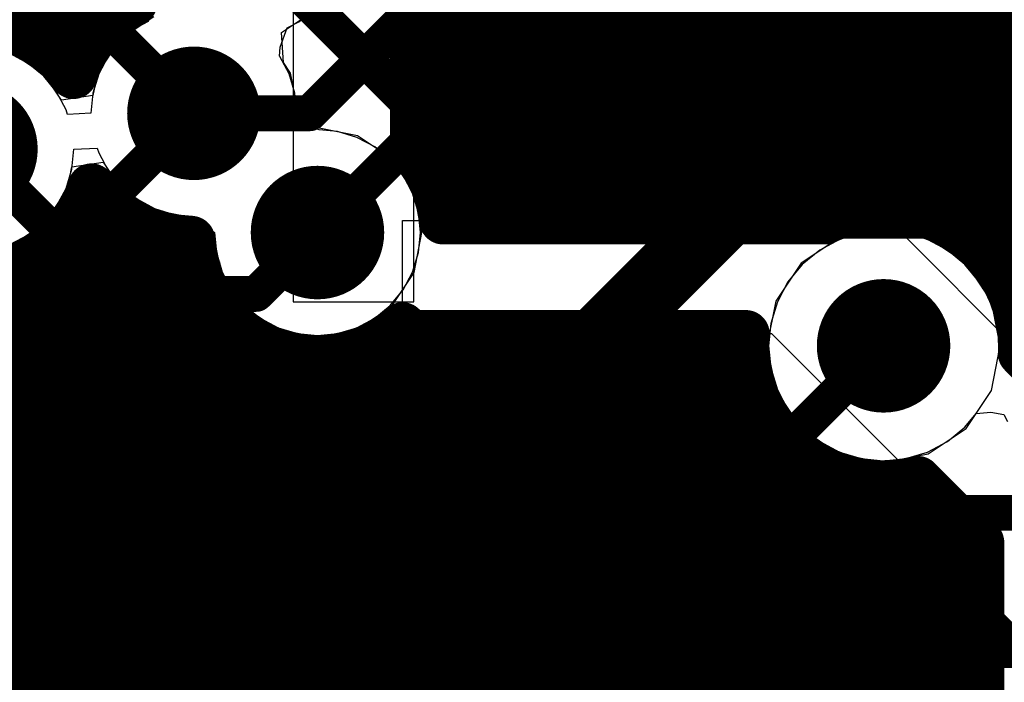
# Model space of a CAD drawing. Header units: millimetres. Extents: x 1.27 to 3.86, y 0.66 to 4.7.
# Tile 156 of 236: x 3 to 3.17, y 3.29 to 3.4. Entities that reach past the tile are written whole.
import ezdxf

# ---------------------------------------------------------------- set-up
doc = ezdxf.new("R2010")
doc.units = ezdxf.units.MM
doc.header["$MEASUREMENT"] = 0
for name, color, linetype in [('BottomLayer', 5, 'Continuous'), ('MidLayer1', 16, 'Continuous'), ('MidLayer2', 76, 'Continuous'), ('MidLayer3', 90, 'Continuous'), ('MidLayer4', 156, 'Continuous'), ('MidLayer5', 130, 'Continuous'), ('MidLayer6', 216, 'Continuous'), ('MultiLayer', 9, 'Continuous'), ('TopLayer', 1, 'Continuous'), ('ViaHoleLayer', 16, 'Continuous')]:
    doc.layers.add(name, color=color, linetype=linetype)

# ---------------------------------------------------------------- blocks, each defined once
blk = doc.blocks.new('0402_B_82')
at = {"layer": 'BottomLayer'}
for points in [[(-0.03937, 0.01181), (-0.03937, -0.01181), (-0.00787, 0.01181), (-0.00787, -0.01181)], [(0.00787, 0.01181), (0.00787, -0.01181), (0.03937, 0.01181), (0.03937, -0.01181)]]:
    blk.add_solid(points, dxfattribs=at)
blk = doc.blocks.new('0402_B_83')
at = {"layer": 'BottomLayer'}
for points in [[(-0.03937, 0.01181), (-0.03937, -0.01181), (-0.00787, 0.01181), (-0.00787, -0.01181)], [(0.00787, 0.01181), (0.00787, -0.01181), (0.03937, 0.01181), (0.03937, -0.01181)]]:
    blk.add_solid(points, dxfattribs=at)
blk = doc.blocks.new('0603_145')
at = {"layer": 'TopLayer'}
for points in [[(-0.01181, -0.0187), (-0.01181, 0.0187), (-0.05118, -0.0187), (-0.05118, 0.0187)], [(0.05118, -0.0187), (0.05118, 0.0187), (0.01181, -0.0187), (0.01181, 0.0187)]]:
    blk.add_solid(points, dxfattribs=at)
blk = doc.blocks.new('0402L_159')
at = {"layer": 'TopLayer'}
for points in [[(-0.00787, -0.00984), (-0.00787, 0.00984), (-0.0315, -0.00984), (-0.0315, 0.00984)], [(0.0315, -0.00984), (0.0315, 0.00984), (0.00787, -0.00984), (0.00787, 0.00984)]]:
    blk.add_solid(points, dxfattribs=at)
blk = doc.blocks.new('0201_S____B_269')
at = {"layer": 'BottomLayer'}
for points in [[(-0.02205, 0.00827), (-0.02205, -0.00827), (-0.00394, 0.00827), (-0.00394, -0.00827)], [(0.00394, 0.00827), (0.00394, -0.00827), (0.02205, 0.00827), (0.02205, -0.00827)]]:
    blk.add_solid(points, dxfattribs=at)
blk = doc.blocks.new('0201_S____B_270')
at = {"layer": 'BottomLayer'}
for points in [[(-0.02205, 0.00827), (-0.02205, -0.00827), (-0.00394, 0.00827), (-0.00394, -0.00827)], [(0.00394, 0.00827), (0.00394, -0.00827), (0.02205, 0.00827), (0.02205, -0.00827)]]:
    blk.add_solid(points, dxfattribs=at)
blk = doc.blocks.new('K_______CX3225SA_381')
at = {"layer": 'TopLayer', "const_width": 0.00207}
for points in [[(-0.05605, 0.0688, 1), (-0.05399, 0.0688, 1)], [(-0.01885, 0.0688, 1), (-0.01678, 0.0688, 1)], [(0.01678, 0.0688, 1), (0.01885, 0.0688, 1)], [(0.05399, 0.0688, 1), (0.05605, 0.0688, 1)], [(-0.05605, 0.01585, 1), (-0.05399, 0.01585, 1)], [(-0.01885, 0.01585, 1), (-0.01678, 0.01585, 1)], [(0.01678, 0.01585, 1), (0.01885, 0.01585, 1)], [(0.05399, 0.01585, 1), (0.05605, 0.01585, 1)], [(-0.05605, -0.01585, 1), (-0.05399, -0.01585, 1)], [(-0.01885, -0.01585, 1), (-0.01678, -0.01585, 1)], [(0.01678, -0.01585, 1), (0.01885, -0.01585, 1)], [(0.05399, -0.01585, 1), (0.05605, -0.01585, 1)], [(-0.05605, -0.0688, 1), (-0.05399, -0.0688, 1)], [(-0.01885, -0.0688, 1), (-0.01678, -0.0688, 1)], [(0.01678, -0.0688, 1), (0.01885, -0.0688, 1)], [(0.05399, -0.0688, 1), (0.05605, -0.0688, 1)]]:
    blk.add_lwpolyline(points, format="xyb", close=True, dxfattribs=at)
at = {"layer": 'TopLayer'}
for points in [[(-0.05502, 0.01378), (-0.01781, 0.01378), (-0.05502, 0.07087), (-0.01781, 0.07087)], [(0.01781, 0.01378), (0.05502, 0.01378), (0.01781, 0.07087), (0.05502, 0.07087)], [(-0.05709, 0.01585), (-0.01575, 0.01585), (-0.05709, 0.0688), (-0.01575, 0.0688)], [(0.01575, 0.01585), (0.05709, 0.01585), (0.01575, 0.0688), (0.05709, 0.0688)], [(-0.05502, -0.07087), (-0.01781, -0.07087), (-0.05502, -0.01378), (-0.01781, -0.01378)], [(0.01781, -0.07087), (0.05502, -0.07087), (0.01781, -0.01378), (0.05502, -0.01378)], [(-0.05709, -0.0688), (-0.01575, -0.0688), (-0.05709, -0.01585), (-0.01575, -0.01585)], [(0.01575, -0.0688), (0.05709, -0.0688), (0.01575, -0.01585), (0.05709, -0.01585)]]:
    blk.add_solid(points, dxfattribs=at)

msp = doc.modelspace()

# ---------------------------------------------------------------- linework, layer by layer
at = {"layer": 'BottomLayer', "const_width": 0.006}
for points in [[(3.04942, 3.385), (3.07042, 3.406)], [(3.05074, 3.365), (3.07774, 3.392)], [(3.07774, 3.392), (3.15401, 3.392)], [(3.03, 3.385), (3.04942, 3.385)], [(3.01874, 3.29659), (3.01874, 3.34836)], [(3.12901, 3.32927), (3.14574, 3.346)], [(3.12901, 3.309), (3.12901, 3.32927)], [(3.15373, 3.309), (3.16653, 3.2962)], [(3.16653, 3.2962), (3.23017, 3.2962)]]:
    msp.add_lwpolyline(points, dxfattribs=at)
at = {"layer": 'BottomLayer'}
for points, const_width in [([(3.0244, 3.385, 1), (3.0356, 3.385, 1)], 0.0112), ([(3.07624, 3.392, 1), (3.07924, 3.392, 1)], 0.003), ([(3.07624, 3.392, 1), (3.07924, 3.392, 1)], 0.003), ([(3.15251, 3.392, 1), (3.15551, 3.392, 1)], 0.003), ([(2.98699, 3.379, 1), (2.99819, 3.379, 1)], 0.0112), ([(3.0285, 3.385, 1), (3.0315, 3.385, 1)], 0.003), ([(3.04792, 3.385, 1), (3.05092, 3.385, 1)], 0.003), ([(3.04792, 3.385, 1), (3.05092, 3.385, 1)], 0.003), ([(3.04514, 3.365, 1), (3.05634, 3.365, 1)], 0.0112), ([(3.04924, 3.365, 1), (3.05224, 3.365, 1)], 0.003), ([(3.14014, 3.346, 1), (3.15134, 3.346, 1)], 0.0112), ([(3.01724, 3.34836, 1), (3.02024, 3.34836, 1)], 0.003), ([(3.14424, 3.346, 1), (3.14724, 3.346, 1)], 0.003), ([(3.12751, 3.32927, 1), (3.13051, 3.32927, 1)], 0.003), ([(3.12751, 3.32927, 1), (3.13051, 3.32927, 1)], 0.003), ([(3.12751, 3.309, 1), (3.13051, 3.309, 1)], 0.003), ([(3.15223, 3.309, 1), (3.15523, 3.309, 1)], 0.003), ([(3.01724, 3.29659, 1), (3.02024, 3.29659, 1)], 0.003), ([(3.16503, 3.2962, 1), (3.16803, 3.2962, 1)], 0.003), ([(3.16503, 3.2962, 1), (3.16803, 3.2962, 1)], 0.003)]:
    msp.add_lwpolyline(points, format="xyb", close=True, dxfattribs=dict(at, const_width=const_width))
at = {"layer": 'MidLayer1'}
for p, q in [((3.0669, 3.35337), (3.0669, 3.46419)), ((3.04668, 3.43979), (3.04668, 3.35337)), ((3.065, 3.348), (3.065, 3.367)), ((3.065, 3.367), (3.14666, 3.367)), ((3.14666, 3.367), (3.17815, 3.3355)), ((3.04668, 3.35337), (3.0669, 3.35337)), ((3.127, 3.348), (3.065, 3.348)), ((3.162, 3.313), (3.127, 3.348)), ((3.162, 3.236), (3.162, 3.313))]:
    msp.add_line(p, q, dxfattribs=at)
at = {"layer": 'MidLayer1', "const_width": 0.008}
for points in [[(3.005, 3.39619), (3.005, 4.674)], [(3.01, 3.39203), (3.01, 4.674)], [(3.015, 3.39998), (3.015, 4.674)], [(3, 3.39886), (3, 3.84618)], [(3.115, 3.367), (3.115, 3.532)], [(3.12, 3.367), (3.12, 3.532)], [(3.125, 3.367), (3.125, 3.532)], [(3.13, 3.367), (3.13, 3.532)], [(3.135, 3.367), (3.135, 3.532)], [(3.14, 3.36848), (3.14, 3.532)], [(3.145, 3.36919), (3.145, 3.532)], [(3.15, 3.3688), (3.15, 3.532)], [(3.155, 3.36727), (3.155, 3.532)], [(3.16, 3.3643), (3.16, 3.532)], [(3.165, 3.35893), (3.165, 3.532)], [(3.07, 3.37386), (3.07, 3.50972)], [(3.0669, 3.37872), (3.0669, 3.46419)], [(3.075, 3.367), (3.075, 3.42216)], [(3.11, 3.367), (3.11, 3.4219)], [(3.08, 3.367), (3.08, 3.41694)], [(3.105, 3.367), (3.105, 3.41681)], [(3.085, 3.367), (3.085, 3.4142)], [(3.1, 3.367), (3.1, 3.41414)], [(3.09, 3.367), (3.09, 3.41296)], [(3.095, 3.367), (3.095, 3.41294)], [(2.99548, 3.4), (3.01502, 3.4)], [(3.0669, 3.4), (3.2575, 3.4)], [(3.0065, 3.395), (3.01131, 3.395)], [(3.0669, 3.395), (3.4241, 3.395)], [(3.0669, 3.39), (3.42417, 3.39)], [(3.0669, 3.385), (3.42536, 3.385)], [(3.0669, 3.38), (3.42789, 3.38)], [(3.06943, 3.375), (3.43244, 3.375)], [(3.01179, 3.37), (3.01502, 3.37)], [(3.015, 3.28403), (3.015, 3.37002)], [(3.07134, 3.37), (3.44403, 3.37)], [(3.01, 3.2782), (3.01, 3.3669)], [(3.07184, 3.367), (3.13588, 3.367)], [(3.02, 3.28704), (3.02, 3.3663)], [(3.00851, 3.365), (3.02296, 3.365)], [(3.025, 3.28849), (3.025, 3.3644)], [(3.15905, 3.365), (3.827, 3.365)], [(3.005, 3.149), (3.005, 3.36181)], [(3.03, 3.28868), (3.03, 3.3606)], [(3, 3.149), (3, 3.35914)], [(3.002, 3.36), (3.03014, 3.36)], [(3.16424, 3.36), (3.827, 3.36)], [(2.94, 3.355), (3.03205, 3.355)], [(3.16712, 3.355), (3.827, 3.355)], [(3.035, 3.28767), (3.035, 3.3508)], [(2.935, 3.35), (3.03576, 3.35)], [(3.16859, 3.35), (3.827, 3.35)], [(3.065, 3.348), (3.12263, 3.348)], [(3.065, 3.21396), (3.065, 3.348)], [(3.07, 3.21617), (3.07, 3.348)], [(3.075, 3.21713), (3.075, 3.348)], [(3.08, 3.21698), (3.08, 3.348)], [(3.085, 3.21571), (3.085, 3.348)], [(3.09, 3.2131), (3.09, 3.348)], [(3.095, 3.20843), (3.095, 3.348)], [(3.1, 3.19796), (3.1, 3.348)], [(3.105, 3.208), (3.105, 3.348)], [(3.11, 3.213), (3.11, 3.348)], [(3.115, 3.218), (3.115, 3.348)], [(3.12, 3.223), (3.12, 3.348)], [(3.04, 3.28525), (3.04, 3.34672)], [(3.06, 3.20997), (3.06, 3.34593)], [(2.93, 3.345), (3.0437, 3.345)], [(3.045, 3.28065), (3.045, 3.34459)], [(3.05, 3.17895), (3.05, 3.34381)], [(3.055, 3.20185), (3.055, 3.34423)], [(3.05778, 3.345), (3.12256, 3.345)], [(3.16891, 3.34475), (3.17815, 3.3355)], [(3.16892, 3.345), (3.43484, 3.345)], [(2.928, 3.34), (3.12333, 3.34)], [(3.125, 3.228), (3.125, 3.3356)], [(2.928, 3.335), (3.12531, 3.335)], [(2.928, 3.33), (3.12894, 3.33)], [(3.13, 3.228), (3.13, 3.32895)], [(2.928, 3.325), (3.13587, 3.325)], [(3.135, 3.228), (3.135, 3.32543)], [(3.14, 3.228), (3.14, 3.32352)], [(3.145, 3.228), (3.145, 3.32281)], [(3.15, 3.228), (3.15, 3.32319)], [(3.15148, 3.32352), (3.162, 3.313)], [(2.928, 3.32), (3.155, 3.32)], [(3.155, 3.229), (3.155, 3.32)], [(2.928, 3.315), (3.16, 3.315)], [(3.16, 3.234), (3.16, 3.315)], [(3.162, 3.236), (3.162, 3.313)], [(2.928, 3.31), (3.162, 3.31)], [(2.928, 3.305), (3.162, 3.305)], [(2.928, 3.3), (3.162, 3.3)], [(2.928, 3.295), (3.162, 3.295)], [(2.928, 3.29), (3.162, 3.29)]]:
    msp.add_lwpolyline(points, dxfattribs=at)
for points in [[(3.01993, 3.40365, -0.737918), (3.04668, 3.43408)], [(3.00979, 3.3914, -0.19472), (3.01993, 3.40365)], [(3.0128, 3.3726, -4.218085), (3.00979, 3.3914)], [(3.0669, 3.37872, -0.153521), (3.07184, 3.367)], [(3.02957, 3.3638, -0.235755), (3.0128, 3.3726)], [(3.13588, 3.367, -0.54951), (3.16894, 3.346)], [(3.065, 3.34931, -0.631179), (3.02957, 3.3638)], [(3.15148, 3.32352, -0.516502), (3.12263, 3.348)]]:
    msp.add_lwpolyline(points, format="xyb", dxfattribs=at)
at = {"layer": 'MidLayer1'}
for points, const_width in [([(3.01793, 3.40365, 1), (3.02193, 3.40365, 1)], 0.004), ([(3.01793, 3.40365, 1), (3.02193, 3.40365, 1)], 0.004), ([(3.013, 3.39998, 1), (3.017, 3.39998, 1)], 0.004), ([(3.01302, 3.4, 1), (3.01702, 3.4, 1)], 0.004), ([(3.0649, 3.4, 1), (3.0689, 3.4, 1)], 0.004), ([(2.998, 3.39886, 1), (3.002, 3.39886, 1)], 0.004), ([(3.003, 3.39619, 1), (3.007, 3.39619, 1)], 0.004), ([(3.0045, 3.395, 1), (3.0085, 3.395, 1)], 0.004), ([(3.00931, 3.395, 1), (3.01331, 3.395, 1)], 0.004), ([(3.0649, 3.395, 1), (3.0689, 3.395, 1)], 0.004), ([(3.008, 3.39203, 1), (3.012, 3.39203, 1)], 0.004), ([(3.0244, 3.385, 1), (3.0356, 3.385, 1)], 0.0112), ([(3.00779, 3.3914, 1), (3.01179, 3.3914, 1)], 0.004), ([(3.00779, 3.3914, 1), (3.01179, 3.3914, 1)], 0.004), ([(3.0649, 3.39, 1), (3.0689, 3.39, 1)], 0.004), ([(2.98699, 3.379, 1), (2.99819, 3.379, 1)], 0.0112), ([(3.0649, 3.385, 1), (3.0689, 3.385, 1)], 0.004), ([(3.0649, 3.38, 1), (3.0689, 3.38, 1)], 0.004), ([(3.0649, 3.37872, 1), (3.0689, 3.37872, 1)], 0.004), ([(3.0649, 3.37872, 1), (3.0689, 3.37872, 1)], 0.004), ([(3.06743, 3.375, 1), (3.07143, 3.375, 1)], 0.004), ([(3.068, 3.37386, 1), (3.072, 3.37386, 1)], 0.004), ([(3.0108, 3.3726, 1), (3.0148, 3.3726, 1)], 0.004), ([(3.0108, 3.3726, 1), (3.0148, 3.3726, 1)], 0.004), ([(3.04514, 3.365, 1), (3.05634, 3.365, 1)], 0.0112), ([(3.00979, 3.37, 1), (3.01379, 3.37, 1)], 0.004), ([(3.013, 3.37002, 1), (3.017, 3.37002, 1)], 0.004), ([(3.01302, 3.37, 1), (3.01702, 3.37, 1)], 0.004), ([(3.06934, 3.37, 1), (3.07334, 3.37, 1)], 0.004), ([(3.138, 3.36848, 1), (3.142, 3.36848, 1)], 0.004), ([(3.143, 3.36919, 1), (3.147, 3.36919, 1)], 0.004), ([(3.148, 3.3688, 1), (3.152, 3.3688, 1)], 0.004), ([(3.00934, 3.36343, 1), (3.01721, 3.36343, 1)], 0.00787), ([(3.008, 3.3669, 1), (3.012, 3.3669, 1)], 0.004), ([(3.06984, 3.367, 1), (3.07384, 3.367, 1)], 0.004), ([(3.06984, 3.367, 1), (3.07384, 3.367, 1)], 0.004), ([(3.073, 3.367, 1), (3.077, 3.367, 1)], 0.004), ([(3.078, 3.367, 1), (3.082, 3.367, 1)], 0.004), ([(3.083, 3.367, 1), (3.087, 3.367, 1)], 0.004), ([(3.088, 3.367, 1), (3.092, 3.367, 1)], 0.004), ([(3.093, 3.367, 1), (3.097, 3.367, 1)], 0.004), ([(3.098, 3.367, 1), (3.102, 3.367, 1)], 0.004), ([(3.103, 3.367, 1), (3.107, 3.367, 1)], 0.004), ([(3.108, 3.367, 1), (3.112, 3.367, 1)], 0.004), ([(3.113, 3.367, 1), (3.117, 3.367, 1)], 0.004), ([(3.118, 3.367, 1), (3.122, 3.367, 1)], 0.004), ([(3.123, 3.367, 1), (3.127, 3.367, 1)], 0.004), ([(3.128, 3.367, 1), (3.132, 3.367, 1)], 0.004), ([(3.133, 3.367, 1), (3.137, 3.367, 1)], 0.004), ([(3.13388, 3.367, 1), (3.13788, 3.367, 1)], 0.004), ([(3.13388, 3.367, 1), (3.13788, 3.367, 1)], 0.004), ([(3.153, 3.36727, 1), (3.157, 3.36727, 1)], 0.004), ([(3.018, 3.3663, 1), (3.022, 3.3663, 1)], 0.004), ([(3.00651, 3.365, 1), (3.01051, 3.365, 1)], 0.004), ([(3.02096, 3.365, 1), (3.02496, 3.365, 1)], 0.004), ([(3.023, 3.3644, 1), (3.027, 3.3644, 1)], 0.004), ([(3.02757, 3.3638, 1), (3.03157, 3.3638, 1)], 0.004), ([(3.02757, 3.3638, 1), (3.03157, 3.3638, 1)], 0.004), ([(3.15705, 3.365, 1), (3.16105, 3.365, 1)], 0.004), ([(3.158, 3.3643, 1), (3.162, 3.3643, 1)], 0.004), ([(3.003, 3.36181, 1), (3.007, 3.36181, 1)], 0.004), ([(3.028, 3.3606, 1), (3.032, 3.3606, 1)], 0.004), ([(2.998, 3.35914, 1), (3.002, 3.35914, 1)], 0.004), ([(3, 3.36, 1), (3.004, 3.36, 1)], 0.004), ([(3.02814, 3.36, 1), (3.03214, 3.36, 1)], 0.004), ([(3.16224, 3.36, 1), (3.16624, 3.36, 1)], 0.004), ([(3.163, 3.35893, 1), (3.167, 3.35893, 1)], 0.004), ([(3.03005, 3.355, 1), (3.03405, 3.355, 1)], 0.004), ([(3.16512, 3.355, 1), (3.16912, 3.355, 1)], 0.004), ([(3.14014, 3.346, 1), (3.15134, 3.346, 1)], 0.0112), ([(3.02629, 3.34648, 1), (3.03416, 3.34648, 1)], 0.00787), ([(3.033, 3.3508, 1), (3.037, 3.3508, 1)], 0.004), ([(3.03376, 3.35, 1), (3.03776, 3.35, 1)], 0.004), ([(3.063, 3.34931, 1), (3.067, 3.34931, 1)], 0.004), ([(3.16659, 3.35, 1), (3.17059, 3.35, 1)], 0.004), ([(3.063, 3.348, 1), (3.067, 3.348, 1)], 0.004), ([(3.063, 3.348, 1), (3.067, 3.348, 1)], 0.004), ([(3.068, 3.348, 1), (3.072, 3.348, 1)], 0.004), ([(3.073, 3.348, 1), (3.077, 3.348, 1)], 0.004), ([(3.078, 3.348, 1), (3.082, 3.348, 1)], 0.004), ([(3.083, 3.348, 1), (3.087, 3.348, 1)], 0.004), ([(3.088, 3.348, 1), (3.092, 3.348, 1)], 0.004), ([(3.093, 3.348, 1), (3.097, 3.348, 1)], 0.004), ([(3.098, 3.348, 1), (3.102, 3.348, 1)], 0.004), ([(3.103, 3.348, 1), (3.107, 3.348, 1)], 0.004), ([(3.108, 3.348, 1), (3.112, 3.348, 1)], 0.004), ([(3.113, 3.348, 1), (3.117, 3.348, 1)], 0.004), ([(3.118, 3.348, 1), (3.122, 3.348, 1)], 0.004), ([(3.12063, 3.348, 1), (3.12463, 3.348, 1)], 0.004), ([(3.12063, 3.348, 1), (3.12463, 3.348, 1)], 0.004), ([(3.038, 3.34672, 1), (3.042, 3.34672, 1)], 0.004), ([(3.058, 3.34593, 1), (3.062, 3.34593, 1)], 0.004), ([(3.16694, 3.346, 1), (3.17094, 3.346, 1)], 0.004), ([(3.0417, 3.345, 1), (3.0457, 3.345, 1)], 0.004), ([(3.043, 3.34459, 1), (3.047, 3.34459, 1)], 0.004), ([(3.048, 3.34381, 1), (3.052, 3.34381, 1)], 0.004), ([(3.053, 3.34423, 1), (3.057, 3.34423, 1)], 0.004), ([(3.05578, 3.345, 1), (3.05978, 3.345, 1)], 0.004), ([(3.12056, 3.345, 1), (3.12456, 3.345, 1)], 0.004), ([(3.16691, 3.34475, 1), (3.17091, 3.34475, 1)], 0.004), ([(3.16692, 3.345, 1), (3.17092, 3.345, 1)], 0.004), ([(3.09099, 3.33838, 1), (3.09886, 3.33838, 1)], 0.00787), ([(3.11509, 3.33938, 1), (3.12296, 3.33938, 1)], 0.00787), ([(3.04869, 3.33798, 1), (3.05656, 3.33798, 1)], 0.00787), ([(3.07039, 3.33798, 1), (3.07826, 3.33798, 1)], 0.00787), ([(3.12133, 3.34, 1), (3.12533, 3.34, 1)], 0.004), ([(3.123, 3.3356, 1), (3.127, 3.3356, 1)], 0.004), ([(3.12331, 3.335, 1), (3.12731, 3.335, 1)], 0.004), ([(3.12694, 3.33, 1), (3.13094, 3.33, 1)], 0.004), ([(3.128, 3.32895, 1), (3.132, 3.32895, 1)], 0.004), ([(3.133, 3.32543, 1), (3.137, 3.32543, 1)], 0.004), ([(3.13387, 3.325, 1), (3.13787, 3.325, 1)], 0.004), ([(3.138, 3.32352, 1), (3.142, 3.32352, 1)], 0.004), ([(3.143, 3.32281, 1), (3.147, 3.32281, 1)], 0.004), ([(3.148, 3.32319, 1), (3.152, 3.32319, 1)], 0.004), ([(3.14948, 3.32352, 1), (3.15348, 3.32352, 1)], 0.004), ([(3.14948, 3.32352, 1), (3.15348, 3.32352, 1)], 0.004), ([(3.153, 3.32, 1), (3.157, 3.32, 1)], 0.004), ([(3.153, 3.32, 1), (3.157, 3.32, 1)], 0.004), ([(3.14959, 3.31268, 1), (3.15746, 3.31268, 1)], 0.00787), ([(3.158, 3.315, 1), (3.162, 3.315, 1)], 0.004), ([(3.158, 3.315, 1), (3.162, 3.315, 1)], 0.004), ([(3.16, 3.313, 1), (3.164, 3.313, 1)], 0.004), ([(3.16, 3.313, 1), (3.164, 3.313, 1)], 0.004), ([(3.16, 3.31, 1), (3.164, 3.31, 1)], 0.004), ([(3.16, 3.305, 1), (3.164, 3.305, 1)], 0.004), ([(3.16, 3.3, 1), (3.164, 3.3, 1)], 0.004), ([(3.14749, 3.2929, 1), (3.15536, 3.2929, 1)], 0.00787), ([(3.16, 3.295, 1), (3.164, 3.295, 1)], 0.004), ([(3.16, 3.29, 1), (3.164, 3.29, 1)], 0.004), ([(3.04953, 3.26755, 1), (3.00713, 3.26755, 1)], 0.008), ([(3.023, 3.28849, 1), (3.027, 3.28849, 1)], 0.004), ([(3.028, 3.28868, 1), (3.032, 3.28868, 1)], 0.004), ([(3.033, 3.28767, 1), (3.037, 3.28767, 1)], 0.004), ([(3.018, 3.28704, 1), (3.022, 3.28704, 1)], 0.004)]:
    msp.add_lwpolyline(points, format="xyb", close=True, dxfattribs=dict(at, const_width=const_width))
at = {"layer": 'MidLayer2', "const_width": 0.006}
for points in [[(3.07386, 3.32686), (3.171, 3.424)], [(2.99185, 3.42314), (3.03, 3.385)], [(3.04044, 3.3547), (3.05074, 3.365)], [(2.97929, 3.3547), (3.04044, 3.3547)], [(3.11044, 3.3107), (3.14574, 3.346)], [(2.89681, 3.32686), (3.07386, 3.32686)], [(2.90012, 3.3107), (3.11044, 3.3107)], [(2.95078, 3.29496), (3.38376, 3.29496)]]:
    msp.add_lwpolyline(points, dxfattribs=at)
at = {"layer": 'MidLayer2'}
for points, const_width in [([(3.0244, 3.385, 1), (3.0356, 3.385, 1)], 0.0112), ([(2.98699, 3.379, 1), (2.99819, 3.379, 1)], 0.0112), ([(3.0285, 3.385, 1), (3.0315, 3.385, 1)], 0.003), ([(3.04514, 3.365, 1), (3.05634, 3.365, 1)], 0.0112), ([(3.04924, 3.365, 1), (3.05224, 3.365, 1)], 0.003), ([(3.03894, 3.3547, 1), (3.04194, 3.3547, 1)], 0.003), ([(3.03894, 3.3547, 1), (3.04194, 3.3547, 1)], 0.003), ([(3.14014, 3.346, 1), (3.15134, 3.346, 1)], 0.0112), ([(3.14424, 3.346, 1), (3.14724, 3.346, 1)], 0.003), ([(3.07236, 3.32686, 1), (3.07536, 3.32686, 1)], 0.003), ([(3.07236, 3.32686, 1), (3.07536, 3.32686, 1)], 0.003), ([(3.10894, 3.3107, 1), (3.11194, 3.3107, 1)], 0.003), ([(3.10894, 3.3107, 1), (3.11194, 3.3107, 1)], 0.003)]:
    msp.add_lwpolyline(points, format="xyb", close=True, dxfattribs=dict(at, const_width=const_width))
at = {"layer": 'MidLayer3'}
for p, q in [((3.08609, 3.38258), (3.05667, 3.412)), ((3.25471, 3.38258), (3.08609, 3.38258))]:
    msp.add_line(p, q, dxfattribs=at)
at = {"layer": 'MidLayer3', "const_width": 0.006}
for points in [[(3.038, 3.41474), (3.08271, 3.37003)], [(2.99259, 3.379), (3.05359, 3.318)], [(3.08271, 3.37003), (3.19877, 3.37003)], [(3.05359, 3.318), (3.214, 3.318)]]:
    msp.add_lwpolyline(points, dxfattribs=at)
at = {"layer": 'MidLayer3'}
for points, const_width in [([(3.0244, 3.385, 1), (3.0356, 3.385, 1)], 0.0112), ([(2.98699, 3.379, 1), (2.99819, 3.379, 1)], 0.0112), ([(3.04514, 3.365, 1), (3.05634, 3.365, 1)], 0.0112), ([(3.08121, 3.37003, 1), (3.08421, 3.37003, 1)], 0.003), ([(3.08121, 3.37003, 1), (3.08421, 3.37003, 1)], 0.003), ([(3.14014, 3.346, 1), (3.15134, 3.346, 1)], 0.0112), ([(3.05209, 3.318, 1), (3.05509, 3.318, 1)], 0.003), ([(3.05209, 3.318, 1), (3.05509, 3.318, 1)], 0.003)]:
    msp.add_lwpolyline(points, format="xyb", close=True, dxfattribs=dict(at, const_width=const_width))
at = {"layer": 'MidLayer4'}
for p, q in [((3.04471, 3.39854), (3.0504, 3.40234)), ((3.02329, 3.4012), (3.0176, 3.3974)), ((3.0176, 3.3974), (3.0138, 3.39171)), ((3.04501, 3.3935), (3.04471, 3.39854)), ((3.00499, 3.3914), (2.9993, 3.3952)), ((3.0462, 3.39171), (3.04501, 3.3935)), ((3.0078, 3.38719), (3.00499, 3.3914)), ((3.0138, 3.39171), (3.01305, 3.38797)), ((3.04715, 3.38692), (3.0462, 3.39171)), ((3.01305, 3.38797), (3.0078, 3.38719)), ((3.05074, 3.38254), (3.04715, 3.38692)), ((3.05745, 3.3812), (3.05074, 3.38254)), ((3.06314, 3.3774), (3.05745, 3.3812)), ((3.06694, 3.37171), (3.06314, 3.3774)), ((3.00879, 3.37229), (3.00954, 3.37603)), ((3.00954, 3.37603), (3.01479, 3.3768)), ((3.01479, 3.3768), (3.0176, 3.3726)), ((3.0176, 3.3726), (3.02329, 3.3688)), ((3.00499, 3.3666), (3.00879, 3.37229)), ((3.06828, 3.365), (3.06694, 3.37171)), ((3.02329, 3.3688), (3.03, 3.36746)), ((3.03, 3.36746), (3.03358, 3.36308)), ((2.9993, 3.3628), (3.00499, 3.3666)), ((3.06694, 3.35829), (3.06828, 3.365)), ((3.14574, 3.36557), (3.13825, 3.36408)), ((3.15323, 3.36408), (3.14574, 3.36557)), ((3.03358, 3.36308), (3.03454, 3.35829)), ((3.13825, 3.36408), (3.1319, 3.35984)), ((3.15958, 3.35984), (3.15323, 3.36408)), ((3.1319, 3.35984), (3.12765, 3.35349)), ((3.16383, 3.35349), (3.15958, 3.35984)), ((3.03454, 3.35829), (3.03834, 3.3526)), ((3.06314, 3.3526), (3.06694, 3.35829)), ((3.03834, 3.3526), (3.04403, 3.3488)), ((3.05745, 3.3488), (3.06314, 3.3526)), ((3.12765, 3.35349), (3.12616, 3.346)), ((3.16532, 3.346), (3.16383, 3.35349)), ((3.04403, 3.3488), (3.05074, 3.34746)), ((3.05074, 3.34746), (3.05745, 3.3488)), ((3.12616, 3.346), (3.12765, 3.33851)), ((3.16383, 3.33851), (3.16532, 3.346)), ((3.12765, 3.33851), (3.1319, 3.33216)), ((3.15958, 3.33216), (3.16383, 3.33851)), ((3.1319, 3.33216), (3.13825, 3.32791)), ((3.15323, 3.32791), (3.15958, 3.33216)), ((3.13825, 3.32791), (3.14574, 3.32642)), ((3.14574, 3.32642), (3.15323, 3.32791))]:
    msp.add_line(p, q, dxfattribs=at)
at = {"layer": 'MidLayer4', "const_width": 0.0112}
for points in [[(3.0244, 3.385, 1), (3.0356, 3.385, 1)], [(2.98699, 3.379, 1), (2.99819, 3.379, 1)], [(3.04514, 3.365, 1), (3.05634, 3.365, 1)], [(3.14014, 3.346, 1), (3.15134, 3.346, 1)]]:
    msp.add_lwpolyline(points, format="xyb", close=True, dxfattribs=at)
at = {"layer": 'MidLayer5', "const_width": 0.006}
for points in [[(3.05341, 3.43547), (3.11628, 3.3726)], [(2.96438, 3.31938), (3.03, 3.385)], [(3.11628, 3.3726), (3.12189, 3.36699)], [(3.11628, 3.36138), (3.11628, 3.3726)], [(3.11628, 3.36138), (3.12189, 3.36699)], [(3.12189, 3.36699), (3.23146, 3.36699)], [(3.08236, 3.32746), (3.11628, 3.36138)], [(3.08236, 3.27604), (3.08236, 3.32746)]]:
    msp.add_lwpolyline(points, dxfattribs=at)
at = {"layer": 'MidLayer5'}
for points, const_width in [([(3.0244, 3.385, 1), (3.0356, 3.385, 1)], 0.0112), ([(2.98699, 3.379, 1), (2.99819, 3.379, 1)], 0.0112), ([(3.0285, 3.385, 1), (3.0315, 3.385, 1)], 0.003), ([(3.04514, 3.365, 1), (3.05634, 3.365, 1)], 0.0112), ([(3.11478, 3.3726, 1), (3.11778, 3.3726, 1)], 0.003), ([(3.11478, 3.3726, 1), (3.11778, 3.3726, 1)], 0.003), ([(3.11478, 3.3726, 1), (3.11778, 3.3726, 1)], 0.003), ([(3.12039, 3.36699, 1), (3.12339, 3.36699, 1)], 0.003), ([(3.12039, 3.36699, 1), (3.12339, 3.36699, 1)], 0.003), ([(3.12039, 3.36699, 1), (3.12339, 3.36699, 1)], 0.003), ([(3.11478, 3.36138, 1), (3.11778, 3.36138, 1)], 0.003), ([(3.11478, 3.36138, 1), (3.11778, 3.36138, 1)], 0.003), ([(3.11478, 3.36138, 1), (3.11778, 3.36138, 1)], 0.003), ([(3.14014, 3.346, 1), (3.15134, 3.346, 1)], 0.0112), ([(3.08086, 3.32746, 1), (3.08386, 3.32746, 1)], 0.003), ([(3.08086, 3.32746, 1), (3.08386, 3.32746, 1)], 0.003)]:
    msp.add_lwpolyline(points, format="xyb", close=True, dxfattribs=dict(at, const_width=const_width))
at = {"layer": 'MidLayer6'}
for p, q in [((3.02354, 3.40362), (3.02234, 3.40041)), ((3.0476, 3.40037), (3.05022, 3.40252)), ((3.0204, 3.39937), (3.01778, 3.39722)), ((3.02234, 3.40041), (3.0204, 3.39937)), ((3.04446, 3.39612), (3.04566, 3.39933)), ((3.04566, 3.39933), (3.0476, 3.40037)), ((3.01778, 3.39722), (3.01563, 3.3946)), ((3.04437, 3.3946), (3.04446, 3.39612)), ((3.00219, 3.39337), (2.9992, 3.39497)), ((3.01563, 3.3946), (3.01403, 3.39161)), ((3.04441, 3.39453), (3.04437, 3.3946)), ((3.04597, 3.39161), (3.04441, 3.39453)), ((3.00481, 3.39122), (3.00219, 3.39337)), ((3.00696, 3.3886), (3.00481, 3.39122)), ((3.01403, 3.39161), (3.01305, 3.38837)), ((3.04695, 3.38837), (3.04597, 3.39161)), ((3.00856, 3.38561), (3.00696, 3.3886)), ((3.01305, 3.38837), (3.01272, 3.385)), ((3.04728, 3.385), (3.04695, 3.38837)), ((3.0088, 3.38482), (3.00856, 3.38561)), ((3.01272, 3.385), (3.0088, 3.38482)), ((3.05063, 3.38236), (3.04728, 3.385)), ((3.05103, 3.38225), (3.05063, 3.38236)), ((3.05411, 3.38195), (3.05103, 3.38225)), ((3.05735, 3.38097), (3.05411, 3.38195)), ((3.06034, 3.37937), (3.05735, 3.38097)), ((3.00987, 3.379), (3.01379, 3.37918)), ((3.01379, 3.37918), (3.01403, 3.37838)), ((3.06296, 3.37722), (3.06034, 3.37937)), ((3.00954, 3.37563), (3.00987, 3.379)), ((3.01403, 3.37838), (3.01563, 3.3754)), ((3.06511, 3.3746), (3.06296, 3.37722)), ((3.00856, 3.37238), (3.00954, 3.37563)), ((3.01563, 3.3754), (3.01778, 3.37278)), ((3.06671, 3.37161), (3.06511, 3.3746)), ((3.01778, 3.37278), (3.0204, 3.37063)), ((3.00696, 3.3694), (3.00856, 3.37238)), ((3.06769, 3.36837), (3.06671, 3.37161)), ((3.00481, 3.36678), (3.00696, 3.3694)), ((3.0204, 3.37063), (3.02339, 3.36903)), ((3.02339, 3.36903), (3.02663, 3.36805)), ((3.02663, 3.36805), (3.02971, 3.36774)), ((3.02971, 3.36774), (3.0301, 3.36763)), ((3.0301, 3.36763), (3.03346, 3.365)), ((3.06802, 3.365), (3.06769, 3.36837)), ((3.00219, 3.36463), (3.00481, 3.36678)), ((2.9992, 3.36303), (3.00219, 3.36463)), ((3.03346, 3.365), (3.03379, 3.36163)), ((3.06769, 3.36163), (3.06802, 3.365)), ((3.14198, 3.36492), (3.13836, 3.36382)), ((3.14574, 3.36529), (3.14198, 3.36492)), ((3.1495, 3.36492), (3.14574, 3.36529)), ((3.15312, 3.36382), (3.1495, 3.36492)), ((3.13836, 3.36382), (3.13502, 3.36204)), ((3.15646, 3.36204), (3.15312, 3.36382)), ((3.03379, 3.36163), (3.03477, 3.35838)), ((3.06671, 3.35838), (3.06769, 3.36163)), ((3.13502, 3.36204), (3.1321, 3.35964)), ((3.15938, 3.35964), (3.15646, 3.36204)), ((3.1321, 3.35964), (3.1297, 3.35672)), ((3.16178, 3.35672), (3.15938, 3.35964)), ((3.13131, 3.22053), (2.994, 3.35784)), ((3.03477, 3.35838), (3.03637, 3.3554)), ((3.06511, 3.3554), (3.06671, 3.35838)), ((3.1297, 3.35672), (3.12792, 3.35338)), ((3.16243, 3.3555), (3.16178, 3.35672)), ((3.03637, 3.3554), (3.03852, 3.35278)), ((3.06296, 3.35278), (3.06511, 3.3554)), ((3.16458, 3.35509), (3.16243, 3.3555)), ((3.16706, 3.35533), (3.16458, 3.35509)), ((3.03852, 3.35278), (3.04114, 3.35063)), ((3.06034, 3.35063), (3.06296, 3.35278)), ((3.12792, 3.35338), (3.12682, 3.34976)), ((3.04114, 3.35063), (3.04413, 3.34903)), ((3.05735, 3.34903), (3.06034, 3.35063)), ((3.12682, 3.34976), (3.12645, 3.346)), ((3.04413, 3.34903), (3.04737, 3.34805)), ((3.04737, 3.34805), (3.05074, 3.34771)), ((3.05074, 3.34771), (3.05411, 3.34805)), ((3.05411, 3.34805), (3.05735, 3.34903)), ((3.12645, 3.346), (3.12682, 3.34223)), ((3.12682, 3.34223), (3.12792, 3.33862)), ((3.12792, 3.33862), (3.1297, 3.33528)), ((3.1297, 3.33528), (3.1321, 3.33236)), ((3.15938, 3.33236), (3.16127, 3.33466)), ((3.16127, 3.33466), (3.16375, 3.3349)), ((3.16375, 3.3349), (3.1659, 3.3345)), ((3.1659, 3.3345), (3.16655, 3.33328)), ((3.1321, 3.33236), (3.13502, 3.32996)), ((3.15646, 3.32996), (3.15938, 3.33236)), ((3.13502, 3.32996), (3.13836, 3.32817)), ((3.15312, 3.32817), (3.15646, 3.32996)), ((3.13836, 3.32817), (3.14198, 3.32708)), ((3.1495, 3.32708), (3.15312, 3.32817)), ((3.14198, 3.32708), (3.14574, 3.32671)), ((3.14574, 3.32671), (3.1495, 3.32708))]:
    msp.add_line(p, q, dxfattribs=at)
at = {"layer": 'MidLayer6', "const_width": 0.0112}
for points in [[(3.0244, 3.385, 1), (3.0356, 3.385, 1)], [(2.98699, 3.379, 1), (2.99819, 3.379, 1)], [(3.04514, 3.365, 1), (3.05634, 3.365, 1)], [(3.14014, 3.346, 1), (3.15134, 3.346, 1)]]:
    msp.add_lwpolyline(points, format="xyb", close=True, dxfattribs=at)
at = {"layer": 'MultiLayer'}
for points, const_width in [([(3.0244, 3.385, 1), (3.0356, 3.385, 1)], 0.0112), ([(2.98699, 3.379, 1), (2.99819, 3.379, 1)], 0.0112), ([(3.04514, 3.365, 1), (3.05634, 3.365, 1)], 0.0112), ([(3.00934, 3.36343, 1), (3.01721, 3.36343, 1)], 0.00787), ([(3.14014, 3.346, 1), (3.15134, 3.346, 1)], 0.0112), ([(3.02629, 3.34648, 1), (3.03416, 3.34648, 1)], 0.00787), ([(3.09099, 3.33838, 1), (3.09886, 3.33838, 1)], 0.00787), ([(3.11509, 3.33938, 1), (3.12296, 3.33938, 1)], 0.00787), ([(3.04869, 3.33798, 1), (3.05656, 3.33798, 1)], 0.00787), ([(3.07039, 3.33798, 1), (3.07826, 3.33798, 1)], 0.00787), ([(3.14959, 3.31268, 1), (3.15746, 3.31268, 1)], 0.00787), ([(3.14749, 3.2929, 1), (3.15536, 3.2929, 1)], 0.00787)]:
    msp.add_lwpolyline(points, format="xyb", close=True, dxfattribs=dict(at, const_width=const_width))
at = {"layer": 'TopLayer'}
for points, const_width in [([(3.06789, 3.4207), (3.08903, 3.39956)], 0.015), ([(3.08903, 3.39771), (3.08903, 3.39956)], 0.015), ([(3.08903, 3.38541), (3.08903, 3.39771)], 0.015), ([(3.08903, 3.39771), (3.09728, 3.38945)], 0.015), ([(3.16027, 3.38541), (3.18259, 3.36309)], 0.03), ([(3.09728, 3.38541), (3.09728, 3.38945)], 0.015), ([(3.08903, 3.38541), (3.09728, 3.38541)], 0.015), ([(3.01328, 3.36343), (3.03023, 3.34648)], 0.01), ([(3.03023, 3.34648), (3.03873, 3.33798)], 0.01), ([(2.98959, 3.346), (3.00859, 3.346)], 0.004), ([(3.00859, 3.346), (3.03059, 3.324)], 0.004), ([(3.09493, 3.33838), (3.09593, 3.33938)], 0.01), ([(3.09593, 3.33938), (3.11903, 3.33938)], 0.01), ([(3.11903, 3.33171), (3.11903, 3.33938)], 0.01), ([(3.03873, 3.33798), (3.05263, 3.33798)], 0.01), ([(3.05263, 3.33798), (3.07433, 3.33798)], 0.01), ([(3.07433, 3.33798), (3.07473, 3.33838)], 0.01), ([(3.07473, 3.33838), (3.09493, 3.33838)], 0.01), ([(3.11903, 3.33171), (3.12924, 3.32149)], 0.01), ([(3.12924, 3.32149), (3.14471, 3.32149)], 0.01), ([(3.14471, 3.32149), (3.15353, 3.31268)], 0.01), ([(3.03059, 3.324), (3.05133, 3.324)], 0.004), ([(3.05133, 3.324), (3.06991, 3.30542)], 0.004), ([(3.15353, 3.295), (3.15353, 3.31268)], 0.01), ([(3.06991, 3.30542), (3.12086, 3.30542)], 0.004), ([(3.12086, 3.30542), (3.12759, 3.29868)], 0.004), ([(3.15143, 3.2929), (3.15353, 3.295)], 0.01)]:
    msp.add_lwpolyline(points, dxfattribs=dict(at, const_width=const_width))
for points, const_width in [([(3.08528, 3.39956, 1), (3.09278, 3.39956, 1)], 0.0075), ([(3.08528, 3.39956, 1), (3.09278, 3.39956, 1)], 0.0075), ([(3.08528, 3.39771, 1), (3.09278, 3.39771, 1)], 0.0075), ([(3.08528, 3.39771, 1), (3.09278, 3.39771, 1)], 0.0075), ([(3.08528, 3.39771, 1), (3.09278, 3.39771, 1)], 0.0075), ([(3.15277, 3.38541, 1), (3.16777, 3.38541, 1)], 0.015), ([(3.0244, 3.385, 1), (3.0356, 3.385, 1)], 0.0112), ([(3.09353, 3.38945, 1), (3.10103, 3.38945, 1)], 0.0075), ([(3.09353, 3.38945, 1), (3.10103, 3.38945, 1)], 0.0075), ([(3.08528, 3.38541, 1), (3.09278, 3.38541, 1)], 0.0075), ([(3.08528, 3.38541, 1), (3.09278, 3.38541, 1)], 0.0075), ([(3.09353, 3.38541, 1), (3.10103, 3.38541, 1)], 0.0075), ([(3.09353, 3.38541, 1), (3.10103, 3.38541, 1)], 0.0075), ([(2.98699, 3.379, 1), (2.99819, 3.379, 1)], 0.0112), ([(3.04514, 3.365, 1), (3.05634, 3.365, 1)], 0.0112), ([(3.00984, 3.36343, 1), (3.01672, 3.36343, 1)], 0.00688), ([(3.01078, 3.36343, 1), (3.01578, 3.36343, 1)], 0.005), ([(3.14014, 3.346, 1), (3.15134, 3.346, 1)], 0.0112), ([(3.02679, 3.34648, 1), (3.03367, 3.34648, 1)], 0.00688), ([(3.02773, 3.34648, 1), (3.03273, 3.34648, 1)], 0.005), ([(3.02773, 3.34648, 1), (3.03273, 3.34648, 1)], 0.005), ([(3.00759, 3.346, 1), (3.00959, 3.346, 1)], 0.002), ([(3.00759, 3.346, 1), (3.00959, 3.346, 1)], 0.002), ([(3.11559, 3.33938, 1), (3.12247, 3.33938, 1)], 0.00688), ([(3.04919, 3.33798, 1), (3.05607, 3.33798, 1)], 0.00688), ([(3.07089, 3.33798, 1), (3.07777, 3.33798, 1)], 0.00688), ([(3.09149, 3.33838, 1), (3.09837, 3.33838, 1)], 0.00688), ([(3.09343, 3.33938, 1), (3.09843, 3.33938, 1)], 0.005), ([(3.09343, 3.33938, 1), (3.09843, 3.33938, 1)], 0.005), ([(3.11653, 3.33938, 1), (3.12153, 3.33938, 1)], 0.005), ([(3.11653, 3.33938, 1), (3.12153, 3.33938, 1)], 0.005), ([(3.03623, 3.33798, 1), (3.04123, 3.33798, 1)], 0.005), ([(3.03623, 3.33798, 1), (3.04123, 3.33798, 1)], 0.005), ([(3.05013, 3.33798, 1), (3.05513, 3.33798, 1)], 0.005), ([(3.05013, 3.33798, 1), (3.05513, 3.33798, 1)], 0.005), ([(3.07183, 3.33798, 1), (3.07683, 3.33798, 1)], 0.005), ([(3.07183, 3.33798, 1), (3.07683, 3.33798, 1)], 0.005), ([(3.07223, 3.33838, 1), (3.07723, 3.33838, 1)], 0.005), ([(3.07223, 3.33838, 1), (3.07723, 3.33838, 1)], 0.005), ([(3.09243, 3.33838, 1), (3.09743, 3.33838, 1)], 0.005), ([(3.09243, 3.33838, 1), (3.09743, 3.33838, 1)], 0.005), ([(3.11653, 3.33171, 1), (3.12153, 3.33171, 1)], 0.005), ([(3.11653, 3.33171, 1), (3.12153, 3.33171, 1)], 0.005), ([(3.12674, 3.32149, 1), (3.13174, 3.32149, 1)], 0.005), ([(3.12674, 3.32149, 1), (3.13174, 3.32149, 1)], 0.005), ([(3.14221, 3.32149, 1), (3.14721, 3.32149, 1)], 0.005), ([(3.14221, 3.32149, 1), (3.14721, 3.32149, 1)], 0.005), ([(3.02959, 3.324, 1), (3.03159, 3.324, 1)], 0.002), ([(3.02959, 3.324, 1), (3.03159, 3.324, 1)], 0.002), ([(3.05033, 3.324, 1), (3.05233, 3.324, 1)], 0.002), ([(3.05033, 3.324, 1), (3.05233, 3.324, 1)], 0.002), ([(3.15009, 3.31268, 1), (3.15697, 3.31268, 1)], 0.00688), ([(3.15103, 3.31268, 1), (3.15603, 3.31268, 1)], 0.005), ([(3.15103, 3.31268, 1), (3.15603, 3.31268, 1)], 0.005), ([(3.06891, 3.30542, 1), (3.07091, 3.30542, 1)], 0.002), ([(3.06891, 3.30542, 1), (3.07091, 3.30542, 1)], 0.002), ([(3.11986, 3.30542, 1), (3.12186, 3.30542, 1)], 0.002), ([(3.11986, 3.30542, 1), (3.12186, 3.30542, 1)], 0.002), ([(3.12659, 3.29868, 1), (3.12859, 3.29868, 1)], 0.002), ([(3.14799, 3.2929, 1), (3.15487, 3.2929, 1)], 0.00688), ([(3.15103, 3.295, 1), (3.15603, 3.295, 1)], 0.005), ([(3.15103, 3.295, 1), (3.15603, 3.295, 1)], 0.005), ([(3.14893, 3.2929, 1), (3.15393, 3.2929, 1)], 0.005)]:
    msp.add_lwpolyline(points, format="xyb", close=True, dxfattribs=dict(at, const_width=const_width))
at = {"layer": 'ViaHoleLayer'}
for points, const_width in [([(3.02695, 3.385, 1), (3.03305, 3.385, 1)], 0.0061), ([(3.04769, 3.365, 1), (3.05379, 3.365, 1)], 0.0061), ([(3.0118, 3.36343, 1), (3.01475, 3.36343, 1)], 0.00295), ([(3.14269, 3.346, 1), (3.14879, 3.346, 1)], 0.0061), ([(3.02875, 3.34648, 1), (3.0317, 3.34648, 1)], 0.00295), ([(3.09345, 3.33838, 1), (3.0964, 3.33838, 1)], 0.00295), ([(3.11755, 3.33938, 1), (3.1205, 3.33938, 1)], 0.00295), ([(3.05115, 3.33798, 1), (3.0541, 3.33798, 1)], 0.00295), ([(3.07285, 3.33798, 1), (3.0758, 3.33798, 1)], 0.00295), ([(3.15205, 3.31268, 1), (3.155, 3.31268, 1)], 0.00295), ([(3.14995, 3.2929, 1), (3.1529, 3.2929, 1)], 0.00295)]:
    msp.add_lwpolyline(points, format="xyb", close=True, dxfattribs=dict(at, const_width=const_width))

# ---------------------------------------------------------------- block references
for name, p, rotation in [('0603_145', (3.12878, 3.38541), 180), ('0201_S____B_270', (3.167, 3.392), 180), ('0402_B_82', (2.99512, 3.34836), 180), ('K_______CX3225SA_381', (3.02759, 3.269), 90), ('0201_S____B_269', (3.14074, 3.309), 180), ('0402L_159', (3.12759, 3.279), 90), ('0402_B_83', (2.99512, 3.29659), 180)]:
    msp.add_blockref(name, p, dxfattribs=dict(rotation=rotation))

doc.saveas('drawing.dxf')
